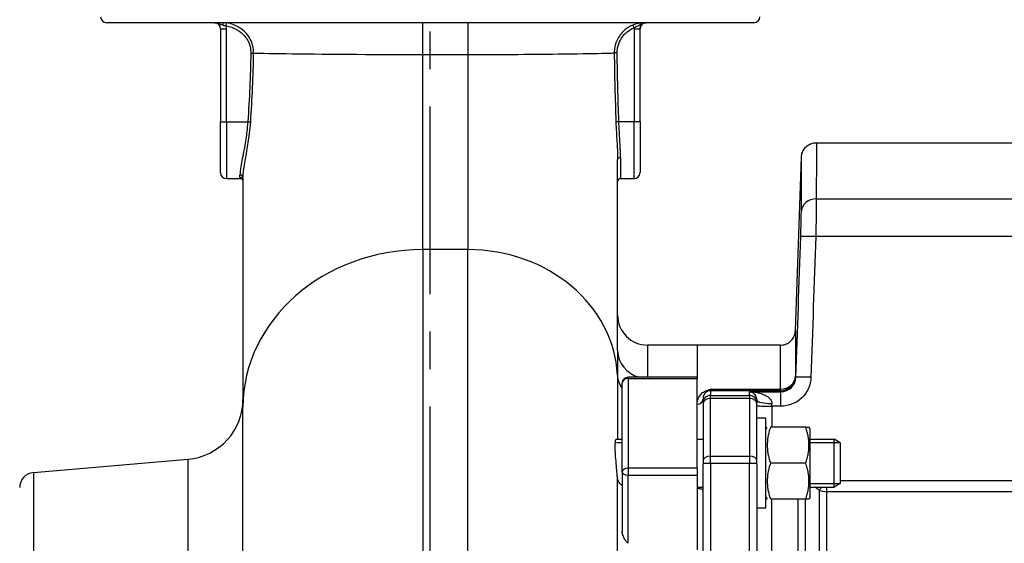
# Model space of a CAD drawing. Header units: millimetres. Extents: x 0 to 5940, y 0 to 4200.
# Tile 36 of 47: x 2077 to 2405, y 3036 to 3210. Entities that reach past the tile are written whole.
import ezdxf

# ---------------------------------------------------------------- set-up
doc = ezdxf.new("R2010")
doc.units = ezdxf.units.MM
doc.header["$LTSCALE"] = 50
doc.linetypes.add('MITTE', pattern=[2, 1.25, -0.25, 0.25, -0.25])
doc.layers.add('02-LINIE-035', color=2, linetype='CONTINUOUS')
doc.layers.add('05-ACHSE', color=1, linetype='MITTE')

msp = doc.modelspace()

# ---------------------------------------------------------------- linework, layer by layer
at = {"layer": '02-LINIE-035'}
for p, q in [((2321.78, 3209.2), (2105.78, 3209.2)), ((2143.78, 3207.2), (2145.78, 3207.2)), ((2143.78, 3207.2), (2143.78, 3176.2)), ((2145.67, 3208.11), (2145.8, 3209.11)), ((2145.78, 3176.2), (2145.78, 3207.2)), ((2211.28, 3198.58), (2211.28, 3209.2)), ((2226.28, 3209.2), (2226.28, 3198.58)), ((2281.79, 3207.5), (2281.41, 3208.42)), ((2281.78, 3207.2), (2283.78, 3207.2)), ((2281.78, 3207.2), (2281.78, 3176.2)), ((2283.78, 3176.2), (2283.78, 3207.2)), ((2153.89, 3199.08), (2154.83, 3199.07)), ((2211.28, 3198.58), (2226.28, 3198.58)), ((2211.28, 3133.53), (2211.28, 3198.58)), ((2226.28, 3198.58), (2226.28, 3133.53)), ((2276.15, 3199.13), (2275.17, 3199.12)), ((2143.78, 3176.2), (2145.78, 3176.2)), ((2143.78, 3159.2), (2143.78, 3176.2)), ((2145.78, 3176.2), (2152.89, 3176.2)), ((2145.78, 3176.2), (2145.78, 3157.2)), ((2152.89, 3176.2), (2153.85, 3176.13)), ((2276.7, 3176.2), (2275.71, 3176.16)), ((2281.78, 3176.2), (2276.7, 3176.2)), ((2281.78, 3157.2), (2281.78, 3176.2)), ((2283.78, 3176.2), (2281.78, 3176.2)), ((2283.78, 3176.2), (2283.78, 3159.2)), ((2342.61, 3169.2), (2450.91, 3169.2)), ((2277.28, 3164.23), (2277.28, 3157.2)), ((2335.59, 3106.52), (2337.61, 3164.37)), ((2276.28, 3099.93), (2276.28, 3163.6)), ((2150.28, 3157.61), (2150.28, 3158.41)), ((2151.28, 3157.48), (2151.28, 3081.04)), ((2145.78, 3157.2), (2150.42, 3157.2)), ((2277.28, 3157.2), (2281.78, 3157.2)), ((2342.58, 3150.48), (2450.78, 3150.48)), ((2450.78, 3137.88), (2342.39, 3137.88)), ((2211.28, 3133.53), (2211.28, 3025.01)), ((2226.28, 3133.53), (2211.28, 3133.53)), ((2226.28, 3024.06), (2226.28, 3133.53)), ((2286.28, 3101.7), (2286.28, 3090.98)), ((2302.78, 3101.7), (2286.28, 3101.7)), ((2302.78, 3101.7), (2302.78, 3090.98)), ((2302.78, 3101.7), (2302.78, 3090.98)), ((2330.59, 3101.7), (2302.78, 3101.7)), ((2277.78, 3059.4), (2277.78, 3088.98)), ((2279.78, 3090.55), (2279.78, 3090.98)), ((2302.78, 3090.98), (2279.78, 3090.98)), ((2279.78, 3090.55), (2279.78, 3060.64)), ((2279.78, 3090.55), (2302.78, 3090.55)), ((2302.78, 3090.98), (2302.78, 3090.55)), ((2302.78, 3060.64), (2302.78, 3090.55)), ((2307.28, 3086.99), (2330.62, 3086.99)), ((2307.28, 3086.99), (2307.28, 3086.51)), ((2330.62, 3086.51), (2307.28, 3086.51)), ((2307.28, 3086.51), (2307.28, 3084.91)), ((2320.28, 3084.91), (2320.28, 3086.16)), ((2320.28, 3086.16), (2330.8, 3086.16)), ((2330.62, 3086.51), (2330.62, 3086.99)), ((2330.8, 3081.34), (2330.8, 3086.16)), ((2304.78, 3082.42), (2304.78, 3083.71)), ((2304.78, 3082.42), (2304.78, 3082.06)), ((2304.78, 3082.06), (2304.78, 3063.1)), ((2307.28, 3084.91), (2320.28, 3084.91)), ((2307.28, 3083.95), (2307.28, 3084.91)), ((2320.28, 3083.95), (2307.28, 3083.95)), ((2307.28, 3064.73), (2307.28, 3083.95)), ((2320.28, 3084.91), (2320.28, 3083.95)), ((2320.28, 3083.95), (2320.28, 3064.73)), ((2322.78, 3083.32), (2322.78, 3082.42)), ((2322.78, 3082.06), (2322.78, 3082.42)), ((2322.78, 3063.1), (2322.78, 3082.06)), ((2327.78, 3081.34), (2327.78, 3082.24)), ((2151.28, 2992.67), (2151.28, 3081.04)), ((2330.8, 3081.34), (2327.78, 3081.34)), ((2327.78, 3081.34), (2327.78, 3074.33)), ((2325.78, 3077.33), (2322.78, 3077.33)), ((2325.78, 3047.33), (2325.78, 3077.33)), ((2325.78, 3073.58), (2326.21, 3074.33)), ((2339.07, 3074.33), (2327.28, 3074.33)), ((2339.07, 3074.33), (2340.15, 3074.33)), ((2340.58, 3073.58), (2340.15, 3074.33)), ((2340.58, 3051.08), (2340.58, 3073.58)), ((2275.85, 3070.33), (2277.78, 3070.33)), ((2277.78, 3069.13), (2275.96, 3069.13)), ((2302.78, 3070.33), (2304.78, 3070.33)), ((2340.58, 3070.33), (2348.58, 3070.33)), ((2350.54, 3069.13), (2340.58, 3069.13)), ((2348.58, 3054.33), (2348.58, 3070.33)), ((2350.58, 3069.11), (2348.58, 3070.33)), ((2350.58, 3069.11), (2350.58, 3055.56)), ((2081.34, 3059.18), (2133.02, 3063.7)), ((2133.02, 2984.83), (2133.02, 3063.7)), ((2304.78, 3063.1), (2304.78, 3062.17)), ((2304.78, 3025.21), (2304.78, 3062.17)), ((2307.28, 3064.73), (2320.28, 3064.73)), ((2307.28, 3062.26), (2307.28, 3064.73)), ((2320.28, 3062.26), (2307.28, 3062.26)), ((2307.28, 3062.26), (2307.28, 3016.5)), ((2320.28, 3064.73), (2320.28, 3062.26)), ((2320.28, 3016.5), (2320.28, 3062.26)), ((2322.78, 3062.17), (2322.78, 3063.1)), ((2322.78, 3062.17), (2322.78, 3016.41)), ((2339.07, 3062.33), (2327.28, 3062.33)), ((2081.34, 3059.18), (2081.34, 2839.22)), ((2277.78, 3059.4), (2277.78, 3039.59)), ((2279.78, 3060.64), (2279.78, 3058.4)), ((2302.78, 3060.64), (2279.78, 3060.64)), ((2302.78, 3060.64), (2302.78, 3058.4)), ((2279.78, 3058.4), (2302.78, 3058.4)), ((2279.78, 3035.63), (2279.78, 3058.4)), ((2302.78, 3058.4), (2302.78, 3033.45)), ((2340.58, 3055.54), (2350.54, 3055.54)), ((2350.58, 3055.56), (2348.58, 3054.33)), ((2350.58, 3056.52), (2417.78, 3056.52)), ((2302.78, 3054.33), (2304.78, 3054.33)), ((2340.58, 3054.33), (2348.58, 3054.33)), ((2343.55, 3053.34), (2343.55, 2844.06)), ((2346.05, 3052.82), (2346.05, 3054.33)), ((2417.78, 3052.82), (2346.05, 3052.82)), ((2346.05, 2844.06), (2346.05, 3052.82)), ((2325.78, 3051.08), (2326.21, 3050.33)), ((2339.07, 3050.33), (2327.28, 3050.33)), ((2327.78, 2849.92), (2327.78, 3050.33)), ((2336.44, 3050.33), (2336.44, 2849.92)), ((2338.94, 2849.92), (2338.94, 3050.33)), ((2340.15, 3050.33), (2339.07, 3050.33)), ((2340.58, 3051.08), (2340.15, 3050.33)), ((2325.78, 3047.33), (2322.78, 3047.33))]:
    msp.add_line(p, q, dxfattribs=at)
for centre, radius, start, end in [((2105.78, 3211.2), 2, 180, 270), ((2321.78, 3211.2), 2, 270, 0), ((2141.28, 3199.2), 10, 86.4167, 90), ((2141.78, 3207.2), 2, 0, 90), ((2141.78, 3207.18), 2, 0, 86.4167), ((2141.78, 3207.2), 4, 0, 13.2616), ((2285.78, 3207.18), 2, 93.5833, 180), ((2286.28, 3199.2), 10, 90, 93.5833), ((2145.78, 3159.2), 2, 180, 270), ((2281.78, 3159.2), 2, 270, 0), ((2277.28, 3156.2), 1, 90, 180), ((2286.28, 3111.7), 10, 180, 270), ((2279.78, 3088.98), 2, 90, 180), ((2131.28, 3083.62), 20, 275, 0), ((2081.78, 3054.2), 5, 95, 180)]:
    msp.add_arc(centre, radius, start, end, dxfattribs=at)
for centre, major_axis, ratio, start_param, end_param in [((2144.31, 3208.2), (0, 1), 0.400755, 4.869297, 6.283185), ((2277.28, 3163.6), (-1, 0), 0.629783, 4.712389, 6.283185), ((2150.28, 3157.48), (1, 0), 0.935954, 0, 1.570796), ((2150.28, 3156.63), (1, 0), 0.978129, 0, 1.570796), ((2342.58, 3146.11), (-5, 0.01), 0.87525, 4.713652, 6.244949), ((2342.39, 3137.7), (-5, 0.17), 0.034879, 4.713583, 6.262886), ((2211.28, 3081.04), (-60, 0), 0.874832, 4.712389, 6.283185), ((2226.28, 3089.79), (50, 0), 0.874832, 0.042424, 1.570796), ((2286.28, 3099.93), (-10, 0), 0.92758, 0, 1.304124), ((2286.23, 3092.02), (-10, 0.01), 0.878906, 0.043086, 0.565639), ((2279.78, 3088.98), (-2, 0), 0.785302, 4.712389, 6.283185), ((2330.62, 3091.51), (5, 0.01), 0.903572, 4.710499, 6.242237), ((2330.62, 3091.51), (-4.53, -2.12), 0.999258, 1.133603, 2.668901), ((2340.79, 3090.82), (-5, 0.17), 0.034879, 4.713582, 6.262301), ((2305.73, 3088.24), (0.73, -1.86), 0.603842, 5.704409, 6.242057), ((2307.28, 3084.01), (2.5, 0), 0.999391, 1.570796, 1.921566), ((2332.76, 3087.46), (-1.51, 3.08), 0.682096, 1.543905, 1.660051), ((2302.78, 3083.71), (2, 0), 0.870616, 4.712389, 6.283185), ((2307.28, 3082.42), (-2.5, 0), 0.999391, 4.712389, 6.283185), ((2307.28, 3082.06), (-2.5, 0), 0.759194, 4.712389, 6.283185), ((2320.28, 3082.42), (2.5, 0), 0.999391, 0, 1.570796), ((2320.28, 3082.06), (2.5, 0), 0.759194, 0, 1.570796), ((2327.78, 3083.32), (-5, 0), 0.216056, 0, 1.570796), ((2327.78, 3081.51), (-5, 0), 0.034899, 0, 1.570796), ((2307.28, 3063.1), (-2.5, 0), 0.650865, 4.712389, 6.283185), ((2307.28, 3062.17), (-2.5, 0), 0.034899, 4.712389, 6.283185), ((2320.28, 3063.1), (2.5, 0), 0.650865, 0, 1.570796), ((2320.28, 3062.17), (2.5, 0), 0.034899, 0, 1.570796), ((2279.78, 3059.4), (-2, 0), 0.619112, 4.712389, 6.283185), ((2279.78, 3059.4), (-2, 0), 0.5, 0, 1.570796), ((2346.05, 3056.69), (3.05, 3.96), 0.021275, 3.722971, 4.092045), ((2346.05, 3056.69), (-5, 0), 0.773341, 1.047198, 1.570796)]:
    msp.add_ellipse(centre, major_axis=major_axis, ratio=ratio, start_param=start_param, end_param=end_param, dxfattribs=at)
for points, knots in [([(2141.78, 3209.2), (2142.11, 3209.2), (2142.44, 3209.14), (2143.24, 3208.9), (2143.62, 3208.7), (2144.23, 3208.48), (2144.47, 3208.41), (2144.71, 3208.35)], [-0.0007746, -0.0007746, -0.0007746, -0.0007746, 0.0987539, 0.0987539, 0.2693434, 0.2693434, 0.3759618, 0.3759618, 0.3759618, 0.3759618]), ([(2141.78, 3209.2), (2141.86, 3209.2), (2141.9, 3209.18), (2141.9, 3209.18), (2141.9, 3209.18), (2141.9, 3209.18)], [-1.6711331, -1.6711331, -1.6711331, -1.6711331, -0.8355666, -0.8355666, -0.8355426, -0.8355426, -0.8355426, -0.8355426]), ([(2145.8, 3209.11), (2145.55, 3209.14), (2145.29, 3209.16), (2144.79, 3209.19), (2144.55, 3209.2), (2144.31, 3209.2)], [0, 0, 0, 0, 0.0701574, 0.0701574, 0.1403149, 0.1403149, 0.1403149, 0.1403149]), ([(2144.71, 3208.35), (2144.86, 3208.32), (2145.03, 3208.28), (2145.35, 3208.2), (2145.51, 3208.16), (2145.67, 3208.11)], [-0.1403149, -0.1403149, -0.1403149, -0.1403149, -0.0701574, -0.0701574, 0, 0, 0, 0]), ([(2145.67, 3208.11), (2146.31, 3208.03), (2146.93, 3207.89), (2148.51, 3207.36), (2149.43, 3206.88), (2151.32, 3205.47), (2152.22, 3204.44), (2153.54, 3201.99), (2153.9, 3200.54), (2153.89, 3199.08)], [0, 0, 0, 0, 0.192071, 0.192071, 0.499385, 0.499385, 0.898893, 0.898893, 1.334978, 1.334978, 1.334978, 1.334978]), ([(2154.83, 3199.07), (2154.85, 3200.69), (2154.45, 3202.3), (2153, 3205.03), (2152.01, 3206.17), (2149.94, 3207.73), (2148.93, 3208.26), (2147.19, 3208.85), (2146.5, 3209.01), (2145.8, 3209.11)], [-1.334978, -1.334978, -1.334978, -1.334978, -0.898893, -0.898893, -0.499385, -0.499385, -0.192071, -0.192071, 0, 0, 0, 0]), ([(2281.41, 3208.42), (2280.5, 3208.04), (2279.63, 3207.53), (2277.84, 3206.07), (2276.98, 3205.04), (2275.87, 3202.98), (2275.53, 3202.01), (2275.23, 3200.39), (2275.17, 3199.76), (2275.17, 3199.12)], [-1.071433, -1.071433, -1.071433, -1.071433, -0.802933, -0.802933, -0.446074, -0.446074, -0.171567, -0.171567, 0, 0, 0, 0]), ([(2276.15, 3199.13), (2276.15, 3199.7), (2276.2, 3200.27), (2276.47, 3201.73), (2276.79, 3202.6), (2277.79, 3204.46), (2278.56, 3205.39), (2280.18, 3206.7), (2280.96, 3207.16), (2281.79, 3207.5)], [0, 0, 0, 0, 0.171567, 0.171567, 0.446074, 0.446074, 0.802933, 0.802933, 1.071433, 1.071433, 1.071433, 1.071433]), ([(2285.78, 3209.2), (2285.57, 3209.2), (2285.36, 3209.19), (2284.8, 3209.17), (2284.44, 3209.15), (2283.56, 3209.03), (2283.03, 3208.94), (2282.12, 3208.69), (2281.76, 3208.57), (2281.41, 3208.42)], [-0.0010851, -0.0010851, -0.0010851, -0.0010851, 0.1115833, 0.1115833, 0.264843, 0.264843, 0.4275549, 0.4275549, 0.5292499, 0.5292499, 0.5292499, 0.5292499]), ([(2281.79, 3207.5), (2282, 3207.64), (2282.23, 3207.77), (2282.81, 3208.08), (2283.17, 3208.26), (2283.88, 3208.63), (2284.23, 3208.83), (2285.01, 3209.11), (2285.39, 3209.2), (2285.78, 3209.2)], [-0.5292499, -0.5292499, -0.5292499, -0.5292499, -0.4275549, -0.4275549, -0.264843, -0.264843, -0.1115833, -0.1115833, 0.0010851, 0.0010851, 0.0010851, 0.0010851]), ([(2283.78, 3207.2), (2283.78, 3207.4), (2283.81, 3207.6), (2283.96, 3208.09), (2284.13, 3208.38), (2284.62, 3208.87), (2284.97, 3209.07), (2285.49, 3209.18), (2285.63, 3209.2), (2285.78, 3209.2)], [-0.6279054, -0.6279054, -0.6279054, -0.6279054, -0.5079054, -0.5079054, -0.3159054, -0.3159054, -0.0876094, -0.0876094, 0, 0, 0, 0]), ([(2285.65, 3209.18), (2285.65, 3209.18), (2285.66, 3209.18), (2285.71, 3209.19), (2285.74, 3209.2), (2285.78, 3209.2)], [-0.7734382, -0.7734382, -0.7734382, -0.7734382, -0.3867191, -0.3867191, -0.0060289, -0.0060289, -0.0060289, -0.0060289]), ([(2153.89, 3199.08), (2153.83, 3195.27), (2153.72, 3191.45), (2153.37, 3183.82), (2153.15, 3180.01), (2152.89, 3176.2)], [0, 0, 0, 0, 1.145556, 1.145556, 2.291111, 2.291111, 2.291111, 2.291111]), ([(2153.85, 3176.13), (2154.1, 3179.95), (2154.32, 3183.77), (2154.66, 3191.41), (2154.78, 3195.24), (2154.83, 3199.07)], [-2.291111, -2.291111, -2.291111, -2.291111, -1.145556, -1.145556, 0, 0, 0, 0]), ([(2154.83, 3199.07), (2155.8, 3199.05), (2156.95, 3199.03), (2166.45, 3198.87), (2181.48, 3198.68), (2202.7, 3198.59), (2206.98, 3198.58), (2211.28, 3198.58)], [13.332117, 13.332117, 13.332117, 13.332117, 14.330336, 14.330336, 20.363895, 20.363895, 21.85982, 21.85982, 21.85982, 21.85982]), ([(2226.28, 3198.58), (2228.37, 3198.58), (2230.45, 3198.58), (2244.01, 3198.62), (2254.92, 3198.75), (2268.03, 3198.94), (2271.99, 3199.02), (2274.57, 3199.1), (2274.9, 3199.11), (2275.17, 3199.12)], [4.439943, 4.439943, 4.439943, 4.439943, 5.188665, 5.188665, 9.321756, 9.321756, 12.083758, 12.083758, 12.553533, 12.553533, 12.553533, 12.553533]), ([(2275.17, 3199.12), (2275.2, 3195.29), (2275.27, 3191.46), (2275.46, 3183.81), (2275.59, 3179.98), (2275.71, 3176.16)], [-2.2938, -2.2938, -2.2938, -2.2938, -1.1469, -1.1469, 0, 0, 0, 0]), ([(2276.7, 3176.2), (2276.57, 3180.02), (2276.45, 3183.84), (2276.25, 3191.48), (2276.18, 3195.3), (2276.15, 3199.13)], [0, 0, 0, 0, 1.1469, 1.1469, 2.2938, 2.2938, 2.2938, 2.2938]), ([(2152.89, 3176.2), (2152.8, 3174.96), (2152.67, 3173.72), (2152.26, 3170.58), (2151.94, 3168.71), (2151.22, 3164.8), (2150.83, 3162.84), (2150.39, 3160.07), (2150.28, 3159.1), (2150.28, 3158.41)], [0, 0, 0, 0, 0.391946, 0.391946, 1.019061, 1.019061, 1.821816, 1.821816, 2.438018, 2.438018, 2.438018, 2.438018]), ([(2151.28, 3157.48), (2151.28, 3158.19), (2151.38, 3159.2), (2151.82, 3162.09), (2152.2, 3164.14), (2152.91, 3168.26), (2153.23, 3170.22), (2153.63, 3173.52), (2153.76, 3174.83), (2153.85, 3176.13)], [-2.438018, -2.438018, -2.438018, -2.438018, -1.821816, -1.821816, -1.019061, -1.019061, -0.391946, -0.391946, 0, 0, 0, 0]), ([(2275.71, 3176.16), (2275.75, 3174.96), (2275.81, 3173.75), (2275.98, 3170.55), (2276.11, 3168.6), (2276.25, 3165.66), (2276.28, 3164.59), (2276.28, 3163.6)], [-1.363887, -1.363887, -1.363887, -1.363887, -1.002266, -1.002266, -0.385487, -0.385487, 0, 0, 0, 0]), ([(2277.28, 3164.23), (2277.28, 3165.18), (2277.24, 3166.2), (2277.11, 3169), (2276.98, 3170.86), (2276.8, 3173.91), (2276.74, 3175.05), (2276.7, 3176.2)], [0, 0, 0, 0, 0.385487, 0.385487, 1.002266, 1.002266, 1.363887, 1.363887, 1.363887, 1.363887]), ([(2337.61, 3164.37), (2337.63, 3164.91), (2337.74, 3165.45), (2338.12, 3166.47), (2338.4, 3166.95), (2339.08, 3167.79), (2339.5, 3168.15), (2340.42, 3168.73), (2340.94, 3168.94), (2341.84, 3169.15), (2342.22, 3169.2), (2342.61, 3169.2)], [0, 0, 0, 0, 0.1619919, 0.1619919, 0.3245381, 0.3245381, 0.4870642, 0.4870642, 0.649591, 0.649591, 0.7647988, 0.7647988, 0.7647988, 0.7647988]), ([(2342.61, 3169.2), (2342.61, 3169.2), (2342.61, 3168.8), (2342.61, 3168.01), (2342.61, 3167.21), (2342.6, 3166.01), (2342.6, 3164.43), (2342.6, 3161.28), (2342.59, 3156.65), (2342.58, 3150.48)], [0.5000171, 0.5000171, 0.5000171, 0.5000171, 0.625, 0.625, 0.625, 0.75, 0.75, 0.75, 1, 1, 1, 1]), ([(2337.59, 3146.28), (2337.6, 3152.24), (2337.6, 3156.72), (2337.61, 3159.77), (2337.61, 3161.29), (2337.61, 3162.45), (2337.61, 3163.22), (2337.61, 3163.99), (2337.61, 3164.37), (2337.61, 3164.37)], [0, 0, 0, 0, 0.25, 0.25, 0.25, 0.375, 0.375, 0.375, 0.4999829, 0.4999829, 0.4999829, 0.4999829]), ([(2151.28, 3156.57), (2151.27, 3156.59), (2151.27, 3156.63), (2151.19, 3156.78), (2151.12, 3156.9), (2150.86, 3157.1), (2150.69, 3157.17), (2150.5, 3157.19), (2150.46, 3157.2), (2150.42, 3157.2)], [0.1677977, 0.1677977, 0.1677977, 0.1677977, 0.2516267, 0.2516267, 0.3355023, 0.3355023, 0.4029497, 0.4029497, 0.4193778, 0.4193778, 0.4193778, 0.4193778]), ([(2342.58, 3150.48), (2342.58, 3149.23), (2342.56, 3147.37), (2342.53, 3145.2), (2342.5, 3143.03), (2342.45, 3140.48), (2342.39, 3137.88)], [0, 0, 0, 0, 0.499805, 0.499805, 0.499805, 1, 1, 1, 1]), ([(2337.4, 3137.88), (2337.45, 3139.61), (2337.5, 3141.31), (2337.54, 3142.76), (2337.55, 3143.41), (2337.56, 3144.02), (2337.57, 3144.57), (2337.58, 3145.24), (2337.59, 3145.82), (2337.59, 3146.28)], [0, 0, 0, 0, 0.499378, 0.499378, 0.499378, 0.724627, 0.724627, 0.724627, 1, 1, 1, 1]), ([(2330.59, 3101.7), (2331.13, 3101.7), (2331.68, 3101.79), (2332.71, 3102.13), (2333.2, 3102.39), (2334.06, 3103.05), (2334.44, 3103.46), (2335.04, 3104.35), (2335.28, 3104.86), (2335.52, 3105.75), (2335.58, 3106.14), (2335.59, 3106.52)], [0, 0, 0, 0, 0.1619919, 0.1619919, 0.3245381, 0.3245381, 0.4870642, 0.4870642, 0.6495911, 0.6495911, 0.7647988, 0.7647988, 0.7647988, 0.7647988]), ([(2335.59, 3106.52), (2335.59, 3106.52), (2335.59, 3106.52), (2335.59, 3106.52), (2335.59, 3106.52), (2335.59, 3106.2), (2335.59, 3105.55), (2335.59, 3104.9), (2335.59, 3103.93), (2335.6, 3102.66), (2335.6, 3100.11), (2335.61, 3096.36), (2335.62, 3091.33)], [0.4995978, 0.4995978, 0.4995978, 0.4995978, 0.4999988, 0.4999988, 0.4999988, 0.6250046, 0.6250046, 0.6250046, 0.75, 0.75, 0.75, 1, 1, 1, 1]), ([(2330.62, 3086.99), (2330.61, 3091.85), (2330.6, 3095.49), (2330.6, 3097.96), (2330.6, 3099.19), (2330.6, 3100.13), (2330.6, 3100.75), (2330.59, 3101.38), (2330.59, 3101.69), (2330.59, 3101.7), (2330.59, 3101.7), (2330.59, 3101.7), (2330.59, 3101.7)], [0, 0, 0, 0, 0.25, 0.25, 0.25, 0.375, 0.375, 0.375, 0.5, 0.5, 0.5, 0.500401, 0.500401, 0.500401, 0.500401]), ([(2276.28, 3099.93), (2276.28, 3099.03), (2276.27, 3098.1), (2276.26, 3096.28), (2276.25, 3095.39), (2276.24, 3093.91), (2276.24, 3093.34), (2276.23, 3092.39), (2276.23, 3092.02), (2276.23, 3091.65)], [0, 0, 0, 0, 0.659127, 0.659127, 1.253269, 1.253269, 1.624608, 1.624608, 1.856695, 1.856695, 1.856695, 1.856695]), ([(2340.79, 3091), (2340.7, 3088.42), (2339.59, 3085.93), (2337.75, 3084.15), (2335.92, 3082.37), (2333.39, 3081.34), (2330.8, 3081.34)], [0, 0, 0, 0, 0.5, 0.5, 0.5, 1, 1, 1, 1]), ([(2330.8, 3086.16), (2332.1, 3086.16), (2333.37, 3086.68), (2335.2, 3088.47), (2335.75, 3089.71), (2335.79, 3091)], [0, 0, 0, 0, 0.5, 0.5, 1, 1, 1, 1]), ([(2302.78, 3081.97), (2302.78, 3082.82), (2302.98, 3083.62), (2303.41, 3084.39), (2303.62, 3084.77), (2303.9, 3085.15), (2304.26, 3085.5), (2304.63, 3085.85), (2305.08, 3086.18), (2305.73, 3086.44)], [0, 0, 0, 0, 0.5, 0.5, 0.5, 0.75, 0.75, 0.75, 1, 1, 1, 1]), ([(2306.42, 3086.36), (2306.02, 3086.19), (2305.8, 3086), (2305.6, 3085.8), (2305.59, 3085.79), (2305.58, 3085.77), (2305.56, 3085.76), (2305.38, 3085.56), (2305.24, 3085.35), (2305.13, 3085.14), (2305.12, 3085.13), (2305.12, 3085.12), (2305.11, 3085.1), (2304.88, 3084.66), (2304.78, 3084.19), (2304.78, 3083.71)], [0, 0, 0, 0, 0.234382, 0.234382, 0.234382, 0.25, 0.25, 0.25, 0.486601, 0.486601, 0.486601, 0.5, 0.5, 0.5, 1, 1, 1, 1]), ([(2305.73, 3086.44), (2306.23, 3086.63), (2306.75, 3086.81), (2307.27, 3086.99), (2307.27, 3086.99), (2307.28, 3086.99), (2307.28, 3086.99)], [0, 0, 0, 0, 0.99332, 0.99332, 0.99332, 1, 1, 1, 1]), ([(2307.28, 3086.99), (2307.28, 3086.99), (2307.28, 3086.99), (2307.27, 3086.99), (2306.99, 3086.69), (2306.71, 3086.49), (2306.42, 3086.36)], [0, 0, 0, 0, 0.00645, 0.00645, 0.00645, 1, 1, 1, 1]), ([(2320.28, 3086.16), (2321.12, 3086.14), (2321.96, 3086.06), (2322.79, 3085.89), (2323.42, 3085.77), (2324.05, 3085.6), (2324.66, 3085.36), (2324.81, 3085.3), (2324.96, 3085.24), (2325.11, 3085.18), (2325.65, 3084.94), (2326.17, 3084.65), (2326.64, 3084.26), (2326.75, 3084.17), (2326.86, 3084.07), (2326.97, 3083.96), (2327.42, 3083.51), (2327.78, 3082.93), (2327.78, 3082.24)], [0, 0, 0, 0, 0.282947, 0.282947, 0.282947, 0.5, 0.5, 0.5, 0.553468, 0.553468, 0.553468, 0.75, 0.75, 0.75, 0.797842, 0.797842, 0.797842, 1, 1, 1, 1]), ([(2322.78, 3083.32), (2322.78, 3083.76), (2322.69, 3084.07), (2322.59, 3084.32), (2322.57, 3084.36), (2322.56, 3084.4), (2322.54, 3084.44), (2322.53, 3084.46), (2322.52, 3084.48), (2322.51, 3084.51), (2322.47, 3084.6), (2322.42, 3084.69), (2322.37, 3084.77), (2322.22, 3085.02), (2322.06, 3085.21), (2321.89, 3085.37), (2321.83, 3085.43), (2321.78, 3085.48), (2321.72, 3085.53), (2321.52, 3085.69), (2321.32, 3085.82), (2321.11, 3085.91), (2320.84, 3086.04), (2320.56, 3086.12), (2320.28, 3086.16)], [0, 0, 0, 0, 0.151458, 0.151458, 0.151458, 0.174623, 0.174623, 0.174623, 0.189563, 0.189563, 0.189563, 0.25, 0.25, 0.25, 0.437254, 0.437254, 0.437254, 0.5, 0.5, 0.5, 0.712215, 0.712215, 0.712215, 1, 1, 1, 1]), ([(2276.19, 3058.01), (2276.15, 3058.59), (2276.09, 3059.22), (2275.95, 3060.88), (2275.84, 3061.93), (2275.66, 3064.01), (2275.58, 3065.02), (2275.48, 3066.87), (2275.47, 3067.69), (2275.5, 3069.05), (2275.55, 3069.58), (2275.69, 3070.19), (2275.77, 3070.33), (2275.85, 3070.33)], [-3.594029, -3.594029, -3.594029, -3.594029, -3.385571, -3.385571, -3.068501, -3.068501, -2.756925, -2.756925, -2.446996, -2.446996, -2.132899, -2.132899, -1.870434, -1.870434, -1.870434, -1.870434]), ([(2276.19, 3058.05), (2276.18, 3053.72), (2276.17, 3049.18), (2276.11, 3028.95), (2276.04, 3011.4), (2275.93, 2992.96)], [5.431675, 5.431675, 5.431675, 5.431675, 7.174026, 7.174026, 12.909968, 12.909968, 12.909968, 12.909968]), ([(2277.78, 3054.92), (2277.6, 3055.03), (2277.42, 3055.16), (2276.89, 3055.68), (2276.6, 3056.14), (2276.29, 3057.11), (2276.22, 3057.54), (2276.19, 3058.01)], [-0.5239352, -0.5239352, -0.5239352, -0.5239352, -0.418183, -0.418183, -0.16662, -0.16662, 0, 0, 0, 0]), ([(2304.78, 3053.61), (2304.78, 3053.59), (2304.73, 3053.58), (2304.52, 3053.6), (2304.31, 3053.65), (2303.87, 3053.75), (2303.67, 3053.79), (2303.31, 3053.84), (2303.16, 3053.86), (2302.92, 3053.87), (2302.85, 3053.87), (2302.78, 3053.87)], [0.3313934, 0.3313934, 0.3313934, 0.3313934, 0.4195606, 0.4195606, 0.5565138, 0.5565138, 0.649727, 0.649727, 0.7107946, 0.7107946, 0.7354672, 0.7354672, 0.7354672, 0.7354672]), ([(2279.78, 3035.63), (2279.58, 3035.79), (2279.4, 3035.97), (2279.04, 3036.4), (2278.86, 3036.64), (2278.45, 3037.33), (2278.24, 3037.78), (2278, 3038.45), (2277.92, 3038.71), (2277.83, 3039.11), (2277.8, 3039.28), (2277.78, 3039.46), (2277.78, 3039.5), (2277.78, 3039.55), (2277.78, 3039.56), (2277.78, 3039.57), (2277.78, 3039.58), (2277.78, 3039.59), (2277.78, 3039.59), (2277.78, 3039.59)], [-1.3356313, -1.3356313, -1.3356313, -1.3356313, -1.2395891, -1.2395891, -1.1300801, -1.1300801, -0.9498642, -0.9498642, -0.8458395, -0.8458395, -0.7768071, -0.7768071, -0.7598779, -0.7598779, -0.7550699, -0.7550699, -0.7521427, -0.7521427, -0.7516562, -0.7516562, -0.7516562, -0.7516562])]:
    msp.add_open_spline(points, degree=3, knots=knots, dxfattribs=at)
for points in [[(2281.79, 3207.5), (2281.78, 3207.4), (2281.78, 3207.3), (2281.78, 3207.2)], [(2342.61, 3169.2), (2342.61, 3169.2), (2342.61, 3169.2), (2342.61, 3169.2)], [(2150.28, 3157.61), (2150.28, 3157.34), (2150.33, 3157.2), (2150.42, 3157.2)], [(2335.79, 3091), (2336.33, 3106.62), (2336.86, 3122.25), (2337.4, 3137.88)], [(2342.39, 3137.88), (2341.86, 3122.25), (2341.32, 3106.62), (2340.79, 3091)], [(2276.23, 3091.65), (2276.23, 3085.78), (2276.22, 3078.6), (2276.21, 3070.36)], [(2335.62, 3091.33), (2335.67, 3091.22), (2335.73, 3091.11), (2335.79, 3091)], [(2343.55, 3053.34), (2343.11, 3053.67), (2342.67, 3054), (2342.24, 3054.33)]]:
    msp.add_open_spline(points, degree=3, dxfattribs=at)
for points in [[(2327.28, 3074.33), (2325.28, 3068.33), (2327.28, 3062.33)], [(2339.07, 3062.33), (2341.07, 3068.33), (2339.07, 3074.33)], [(2327.28, 3062.33), (2325.28, 3056.33), (2327.28, 3050.33)], [(2339.07, 3050.33), (2341.07, 3056.33), (2339.07, 3062.33)]]:
    msp.add_rational_spline(points, [1, 1.15470053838, 1], degree=2, dxfattribs=at)
at = {"layer": '05-ACHSE'}
msp.add_line((2213.78, 2718.73), (2213.78, 3262.2), dxfattribs=at)

doc.saveas('drawing.dxf')
